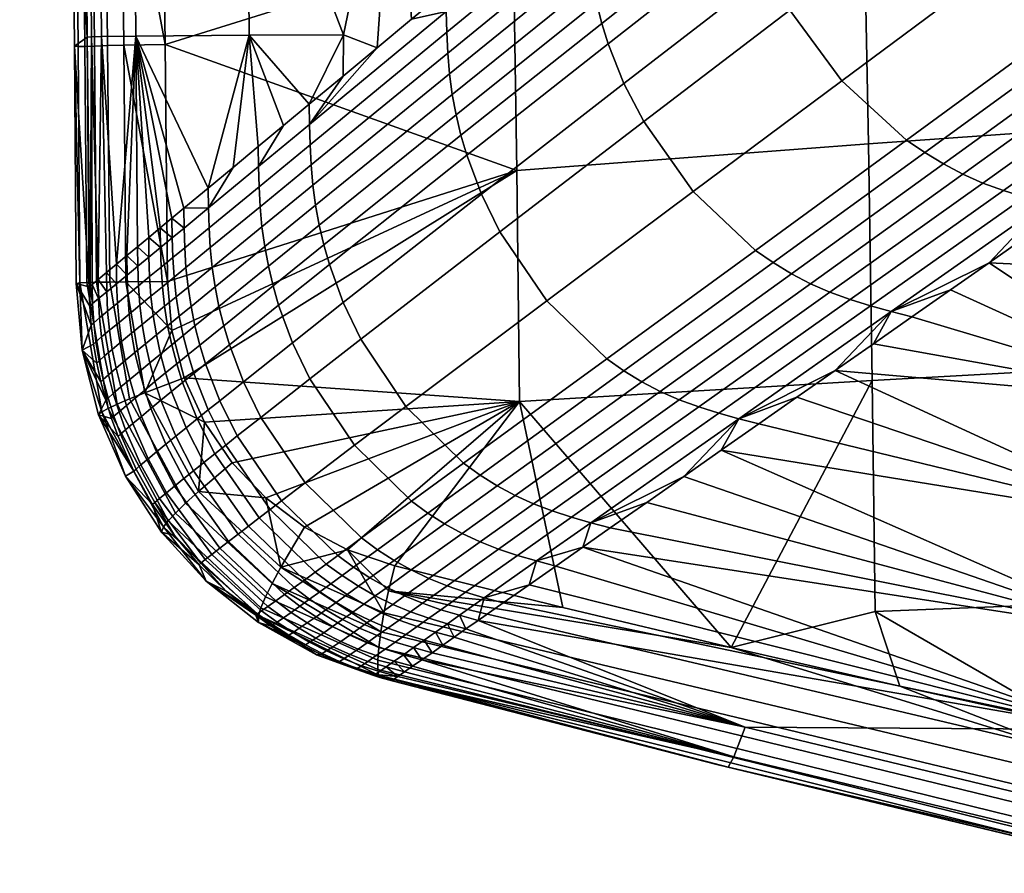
# Model space of a CAD drawing. Header units: millimetres. Extents: x -339 to 339, y -344 to 316.
# Tile 2 of 98: x -229 to -191, y -234 to -201. Entities that reach past the tile are written whole.
import ezdxf

# ---------------------------------------------------------------- set-up
doc = ezdxf.new("R2010")
doc.units = ezdxf.units.MM
doc.header["$MEASUREMENT"] = 0
for name, color, linetype in [('kolecka', 250, 'Continuous'), ('kryt', 7, 'Continuous'), ('sedak', 22, 'Continuous')]:
    doc.layers.add(name, color=color, linetype=linetype)

msp = doc.modelspace()

# ---------------------------------------------------------------- meshes
at = {"layer": 'kolecka'}
mesh = msp.add_polyface(dxfattribs=at)
corners = [(-288.849, -95.198, 6.705), (-288.849, -87.267, 46.573), (-288.849, -95.198, 43.288), (-288.849, -78.684, 3.42), (-288.849, -87.267, 3.42), (-288.849, -82.976, 2.996), (-288.849, -70.754, 6.705), (-288.849, -74.556, 4.671), (-288.849, -78.684, 46.573), (-288.849, -67.419, 9.44), (-288.849, -64.684, 12.774), (-288.849, -61.399, 20.705), (-288.849, -62.65, 16.577), (-288.849, -61.399, 29.288), (-288.849, -70.753, 43.288), (-288.849, -74.556, 45.323), (-288.849, -82.976, 46.997), (-288.849, -64.684, 37.219), (-288.849, -62.65, 33.416), (-288.849, -67.419, 40.553), (-25, -288.999, 24.996), (-25, -289.423, 20.705), (-25, -289.423, 29.288), (-24.121, -287.343, 20.291), (-23.104, -286.688, 20.16), (-23.104, -288.097, 15.51), (-24.121, -288.714, 15.765), (-24.789, -288.34, 20.489), (-24.789, -289.654, 16.155), (-24.121, -286.878, 24.996), (-23.104, -286.21, 24.996), (-24.789, -287.895, 24.996), (-24.121, -287.343, 29.702), (-23.104, -286.688, 29.832), (-24.789, -288.34, 29.504), (-24.121, -288.714, 34.228), (-23.104, -288.097, 34.483), (-24.789, -289.654, 33.838), (-24.121, -290.944, 38.397), (-23.104, -290.389, 38.768), (-23.104, -290.389, 11.225), (-22, -288.793, 13.514), (-22, -287.755, 15.794), (-22, -286.965, 18.118), (-22, -286.417, 20.447), (-22, -286, 24.996), (-22, -286.101, 22.75), (-22, -286.101, 27.243), (-22, -286.417, 29.546), (-22, -287.755, 34.199), (-22, -286.965, 31.875), (-22, -288.793, 36.479), (-25, -290.674, 16.577), (-25, -290.674, 33.416)]
mesh.append_faces([[corners[k] for k in face] for face in [(0, 1, 2, 2), (3, 4, 5, 5), (6, 3, 7, 7), (8, 1, 6, 6), (9, 10, 6, 6), (11, 10, 12, 12), (13, 6, 11, 11), (10, 11, 6, 6), (8, 14, 15, 15), (14, 8, 6, 6), (8, 16, 1, 1), (17, 13, 18, 18), (17, 19, 14, 14), (17, 14, 6, 6), (13, 17, 6, 6), (6, 0, 3, 3), (20, 21, 22, 22), (23, 24, 25, 26), (27, 23, 26, 28), (29, 30, 24, 23), (31, 29, 23, 27), (32, 33, 30, 29), (34, 32, 29, 31), (35, 36, 33, 32), (37, 35, 32, 34), (38, 39, 36, 35), (40, 25, 41, 41), (42, 41, 25, 25), (43, 42, 25, 25), (24, 44, 43, 43), (30, 45, 46, 46), (30, 47, 45, 45), (24, 46, 44, 44), (48, 47, 33, 33), (49, 50, 36, 36), (51, 49, 36, 36), (50, 48, 33, 33), (33, 47, 30, 30), (46, 24, 30, 30), (25, 24, 43, 43), (27, 28, 52, 21), (31, 27, 21, 20), (34, 31, 20, 22), (51, 36, 39, 39), (22, 53, 37, 34), (36, 50, 33, 33)]])
at = {"layer": 'kryt'}
mesh = msp.add_polyface(dxfattribs=at)
corners = [(-160.449, -160.349, 437.538), (-148.312, -152.911, 432.727), (-160.034, -165, 438.362), (-164.364, -154.734, 437.636), (-168.05, -165, 440.814), (-183.812, -165, 446.536), (-179.084, -154.109, 442.754), (-175.981, -165, 443.536), (-191.522, -165, 449.826), (-193.061, -152.015, 448.567), (-169.474, -191.575, 446.813), (-171.533, -185, 446.032), (-163.688, -185, 443.665), (-156.866, -185, 441.816), (-183.859, -198.635, 453.094), (-160.226, -198.651, 445.822), (-151.098, -187.301, 440.928), (-150.018, -204.235, 444.734), (-164.585, -213.846, 450.564), (-169.83, -210.622, 451.245), (-150, -185, 440.14), (-174.813, -207.001, 451.9), (-179.501, -202.999, 452.52), (-197.095, -165, 452.428), (-202.589, -165, 455.193), (-204.64, -156.827, 455.249), (-205.415, -152.683, 455.223), (-203.699, -160.935, 455.239), (-193.967, -185, 454.368), (-186.681, -185, 451.387), (-187.865, -193.938, 453.614), (-179.303, -185, 448.643), (-159.115, -216.668, 449.868), (-204.64, -156.827, 455.249), (-203.699, -160.935, 455.239), (-204.006, -159.295, 460.645), (-204.969, -154.801, 460.515), (-205.415, -152.683, 455.223), (-202.47, -165, 460.778), (-202.589, -165, 455.193), (-179.501, -202.999, 452.52), (-174.813, -207.001, 451.9), (-176.553, -205.013, 460.249), (-186.557, -195.037, 460.743), (-187.865, -193.938, 453.614), (-183.859, -198.635, 453.094), (-181.781, -200.254, 460.549), (-164.585, -213.846, 450.564), (-159.115, -216.668, 449.868), (-164.946, -213.025, 459.289), (-169.83, -210.622, 451.245), (-170.924, -209.277, 459.823), (-156.451, -217.236, 458.447), (-153.457, -219.092, 449.166), (-193.967, -185, 454.368), (-193.689, -185, 460.916), (-186.57, -195.021, 460.743)]
mesh.append_faces([[corners[k] for k in face] for face in [(0, 1, 2, 2), (0, 3, 1, 1), (4, 3, 0, 0), (0, 2, 4, 4), (5, 6, 7, 7), (7, 6, 3, 3), (7, 3, 4, 4), (6, 5, 8, 8), (9, 6, 8, 8), (10, 11, 12, 12), (13, 10, 12, 12), (11, 10, 14, 14), (10, 13, 15, 15), (13, 16, 15, 15), (15, 17, 18, 19), (20, 16, 13, 13), (10, 15, 21, 22), (9, 23, 24, 24), (8, 23, 9, 9), (25, 26, 9, 9), (24, 27, 9, 9), (25, 9, 27, 27), (28, 29, 30, 30), (29, 31, 30, 30), (14, 30, 31, 31), (31, 11, 14, 14), (22, 14, 10, 10), (21, 15, 19, 19), (32, 18, 17, 17), (33, 34, 35, 35), (36, 37, 33, 33), (38, 34, 39, 39), (35, 34, 38, 38), (36, 33, 35, 35), (40, 41, 42, 42), (43, 44, 45, 45), (45, 40, 46, 46), (47, 48, 49, 49), (49, 50, 47, 47), (41, 50, 51, 51), (52, 48, 53, 53), (54, 44, 55, 55), (42, 46, 40, 40), (46, 43, 45, 45), (41, 51, 42, 42), (49, 48, 52, 52), (49, 51, 50, 50), (43, 56, 44, 44), (56, 55, 44, 44)]])
at = {"layer": 'sedak'}
mesh = msp.add_polyface(dxfattribs=at)
corners = [(-195.969, -196.008, 458.696), (-209.619, -197.252, 460.188), (-209.947, -178.834, 459.457), (-196.366, -177.199, 457.724), (-205.922, -201.456, 484.678), (-205.304, -203.003, 484.728), (-199.667, -198.642, 485.413), (-200.334, -197.068, 485.383), (-206.171, -200.66, 484.65), (-200.605, -196.256, 485.364), (-206.377, -199.852, 484.622), (-200.833, -195.431, 485.343), (-206.54, -199.035, 484.593), (-201.016, -194.595, 485.319), (-206.659, -198.21, 484.565), (-201.152, -193.751, 485.293), (-206.735, -197.382, 484.537), (-201.243, -192.902, 485.265), (-212.16, -201.814, 483.276), (-212.092, -202.621, 483.298), (-206.777, -196.551, 484.51), (-201.296, -192.05, 485.236), (-212.198, -201.005, 483.255), (-206.799, -195.719, 484.485), (-201.323, -191.196, 485.205), (-212.218, -200.195, 483.236), (-201.336, -190.341, 485.175), (-200.087, -189.305, 485.261), (-204.078, -192.618, 484.885), (-202.708, -191.481, 485.047), (-205.445, -193.754, 484.689), (-208.172, -196.017, 484.2), (-209.528, -197.144, 483.905), (-206.811, -194.887, 484.461), (-210.881, -198.266, 483.578), (-212.229, -199.385, 483.217), (-204.186, -191.122, 484.82), (-207.891, -191.162, 484.127), (-214.177, -191.238, 482.418), (-213.57, -200.499, 482.821), (-214.905, -201.607, 482.388), (-219.966, -191.321, 480.077), (-216.22, -201.103, 481.893)]
mesh.append_faces([[corners[k] for k in face] for face in [(0, 1, 2, 3), (4, 5, 6, 7), (8, 4, 7, 9), (10, 8, 9, 11), (12, 10, 11, 13), (14, 12, 13, 15), (16, 14, 15, 17), (18, 19, 14, 16), (20, 16, 17, 21), (22, 18, 16, 20), (23, 20, 21, 24), (25, 22, 20, 23), (26, 24, 27, 27), (28, 24, 29, 29), (26, 29, 24, 24), (23, 24, 28, 30), (25, 23, 31, 32), (23, 30, 33, 33), (23, 33, 31, 31), (25, 32, 34, 34), (25, 34, 35, 35), (30, 28, 36, 36), (29, 36, 28, 28), (37, 30, 36, 36), (37, 33, 30, 30), (37, 34, 32, 32), (31, 33, 37, 37), (37, 38, 34, 34), (38, 39, 35, 35), (35, 34, 38, 38), (31, 37, 32, 32), (40, 39, 38, 38), (38, 41, 42, 42), (38, 42, 40, 40)]])
mesh = msp.add_polyface(dxfattribs=at)
corners = [(-226.774, -192.319, 465.832), (-226.19, -201.195, 474.303), (-226.273, -191.477, 474.13), (-226.691, -201.548, 466.069), (-226.115, -210.914, 474.347), (-209.619, -197.252, 460.188), (-223.161, -201.477, 461.85), (-223.276, -192.255, 461.616), (-225.398, -201.525, 462.659), (-225.497, -192.303, 462.436), (-224.875, -192.284, 462.058), (-224.771, -201.506, 462.282), (-225.904, -201.543, 463.141), (-225.998, -192.32, 462.917), (-226.289, -201.557, 463.724), (-226.378, -192.334, 463.499), (-226.549, -201.565, 464.408), (-226.635, -192.34, 464.179), (-225.317, -210.726, 462.744), (-224.688, -210.718, 462.368), (-219.527, -206.233, 480.513), (-218.547, -204.63, 480.966), (-219.536, -205.452, 480.506), (-224.295, -201.152, 477.425), (-219.883, -201.12, 480.286), (-219.966, -191.321, 480.077), (-224.378, -191.404, 477.239), (-225.639, -201.171, 475.878), (-225.722, -191.442, 475.701), (-226.024, -201.182, 475.092), (-226.108, -191.46, 474.917), (-216.22, -201.103, 481.893), (-217.549, -203.802, 481.395), (-222.429, -207.853, 478.875), (-221.479, -207.066, 479.468), (-225.056, -210.034, 476.635), (-225.763, -210.621, 475.587), (-226.076, -210.881, 474.675), (-220.515, -206.264, 480.009), (-225.436, -210.35, 476.135), (-226.001, -210.819, 474.99), (-224.23, -209.349, 477.496), (-223.796, -208.989, 477.872), (-223.073, -210.703, 461.939), (-223.4, -183.032, 461.372)]
mesh.append_faces([[corners[k] for k in face] for face in [(0, 1, 2, 2), (0, 3, 1, 1), (4, 1, 3, 3), (5, 6, 7, 7), (8, 9, 10, 11), (12, 13, 9, 8), (14, 15, 13, 12), (16, 17, 15, 14), (18, 8, 11, 19), (16, 3, 0, 17), (20, 21, 22, 22), (23, 24, 25, 26), (27, 23, 26, 28), (29, 27, 28, 30), (24, 31, 25, 25), (21, 32, 24, 24), (23, 33, 34, 34), (23, 27, 35, 35), (29, 36, 27, 27), (29, 30, 2, 1), (37, 29, 1, 1), (22, 21, 24, 24), (24, 38, 22, 22), (38, 24, 34, 34), (24, 23, 34, 34), (39, 35, 27, 27), (37, 40, 29, 29), (36, 39, 27, 27), (41, 42, 23, 23), (43, 19, 11, 11), (6, 43, 11, 11), (44, 7, 10, 10), (6, 10, 7, 7), (10, 6, 11, 11)]])
mesh = msp.add_polyface(dxfattribs=at)
corners = [(-182.045, -204.372, 457.704), (-195.79, -205.351, 459.026), (-195.969, -196.008, 458.696), (-182.252, -194.836, 457.301), (-189.723, -207.424, 485.031), (-188.9, -207.652, 484.957), (-183.429, -203.805, 484.96), (-184.268, -203.567, 485.031), (-190.535, -207.168, 485.1), (-185.096, -203.298, 485.101), (-191.333, -206.871, 485.164), (-185.909, -202.987, 485.167), (-192.112, -206.524, 485.22), (-186.703, -202.63, 485.227), (-192.869, -206.129, 485.269), (-187.477, -202.225, 485.282), (-193.601, -205.687, 485.311), (-188.225, -201.776, 485.331), (-194.306, -205.202, 485.346), (-188.947, -201.285, 485.375), (-191.547, -198.959, 485.496), (-183.594, -197.366, 485.012), (-186.276, -195.021, 485.159), (-196.821, -202.895, 485.426), (-202.611, -207.206, 484.815), (-200.187, -209.493, 484.777), (-193.657, -196.177, 485.546), (-188.463, -192.205, 485.237), (-198.85, -200.145, 485.431), (-194.513, -194.652, 485.549), (-189.35, -190.655, 485.25), (-199.667, -198.642, 485.413), (-195.216, -193.051, 485.538), (-190.082, -189.027, 485.247), (-200.334, -197.068, 485.383), (-195.506, -192.225, 485.527), (-190.388, -188.188, 485.239), (-200.605, -196.256, 485.364), (-195.751, -191.385, 485.513), (-190.65, -187.334, 485.226), (-200.833, -195.431, 485.343), (-195.952, -190.534, 485.495), (-190.869, -186.469, 485.209), (-201.016, -194.595, 485.319), (-196.105, -189.674, 485.473), (-191.043, -185.594, 485.187), (-201.152, -193.751, 485.293), (-201.243, -192.902, 485.265), (-196.214, -188.808, 485.447), (-201.296, -192.05, 485.236), (-196.282, -187.937, 485.416), (-201.323, -191.196, 485.205), (-196.32, -187.065, 485.382), (-185.329, -205.941, 484.938), (-186.571, -186.281, 484.839), (-197.588, -187.23, 485.347), (-198.838, -188.268, 485.319), (-200.087, -189.305, 485.261)]
mesh.append_faces([[corners[k] for k in face] for face in [(0, 1, 2, 3), (4, 5, 6, 7), (8, 4, 7, 9), (10, 8, 9, 11), (12, 10, 11, 13), (14, 12, 13, 15), (16, 14, 15, 17), (18, 16, 17, 19), (20, 19, 21, 22), (23, 18, 19, 20), (24, 25, 18, 23), (26, 20, 22, 27), (28, 23, 20, 26), (29, 26, 27, 30), (31, 28, 26, 29), (32, 29, 30, 33), (34, 31, 29, 32), (35, 32, 33, 36), (37, 34, 32, 35), (38, 35, 36, 39), (40, 37, 35, 38), (41, 38, 39, 42), (43, 40, 38, 41), (44, 41, 42, 45), (46, 43, 41, 44), (47, 46, 44, 48), (49, 47, 48, 50), (51, 49, 50, 52), (53, 6, 5, 5), (54, 33, 30, 30), (52, 55, 56, 56), (57, 51, 56, 56), (51, 52, 56, 56)]])
mesh = msp.add_polyface(dxfattribs=at)
corners = [(-195.79, -205.351, 459.026), (-209.477, -206.39, 460.441), (-209.619, -197.252, 460.188), (-195.969, -196.008, 458.696), (-223.073, -210.703, 461.939), (-223.161, -201.477, 461.85), (-204.537, -204.484, 484.77), (-202.611, -207.206, 484.815), (-196.821, -202.895, 485.426), (-198.85, -200.145, 485.431), (-210.133, -208.766, 483.506), (-208.307, -211.453, 483.567), (-205.304, -203.003, 484.728), (-199.667, -198.642, 485.413), (-210.85, -207.309, 483.458), (-211.422, -205.791, 483.404), (-205.922, -201.456, 484.678), (-216.768, -210.039, 481.496), (-216.225, -211.521, 481.523), (-211.649, -205.012, 483.376), (-206.171, -200.66, 484.65), (-216.984, -209.281, 481.482), (-211.837, -204.222, 483.349), (-206.377, -199.852, 484.622), (-217.164, -208.512, 481.468), (-211.984, -203.424, 483.323), (-206.54, -199.035, 484.593), (-217.306, -207.735, 481.454), (-219.284, -209.345, 480.54), (-219.141, -210.112, 480.546), (-212.092, -202.621, 483.298), (-206.659, -198.21, 484.565), (-217.41, -206.953, 481.441), (-219.392, -208.571, 480.534), (-217.479, -206.168, 481.429), (-212.16, -201.814, 483.276), (-219.463, -207.794, 480.527), (-217.52, -205.38, 481.418), (-212.198, -201.005, 483.255), (-219.506, -207.014, 480.52), (-217.54, -204.591, 481.406), (-212.218, -200.195, 483.236), (-219.527, -206.233, 480.513), (-213.57, -200.499, 482.821), (-214.905, -201.607, 482.388), (-212.229, -199.385, 483.217), (-216.231, -202.709, 481.914), (-217.549, -203.802, 481.395), (-218.547, -204.63, 480.966), (-216.22, -201.103, 481.893), (-219.883, -201.12, 480.286)]
mesh.append_faces([[corners[k] for k in face] for face in [(0, 1, 2, 3), (4, 5, 1, 1), (2, 1, 5, 5), (6, 7, 8, 9), (10, 11, 7, 6), (12, 6, 9, 13), (14, 10, 6, 12), (15, 14, 12, 16), (17, 18, 14, 15), (19, 15, 16, 20), (21, 17, 15, 19), (22, 19, 20, 23), (24, 21, 19, 22), (25, 22, 23, 26), (27, 24, 22, 25), (28, 29, 24, 27), (30, 25, 26, 31), (32, 27, 25, 30), (33, 28, 27, 32), (34, 32, 30, 35), (36, 33, 32, 34), (37, 34, 35, 38), (39, 36, 34, 37), (40, 37, 38, 41), (42, 39, 37, 40), (40, 41, 43, 44), (41, 45, 43, 43), (40, 44, 46, 46), (47, 40, 46, 46), (42, 40, 47, 48), (44, 49, 46, 46), (46, 49, 47, 47), (49, 50, 47, 47)]])
mesh = msp.add_polyface(dxfattribs=at)
corners = [(-226.691, -201.548, 466.069), (-226.549, -201.565, 464.408), (-226.474, -210.754, 464.494), (-226.617, -210.78, 466.158), (-222.429, -207.853, 478.875), (-222.421, -208.623, 478.874), (-221.473, -207.839, 479.47), (-221.479, -207.066, 479.468), (-222.886, -209.007, 478.555), (-222.894, -208.239, 478.557), (-223.35, -208.618, 478.223), (-223.343, -209.384, 478.22), (-223.796, -208.989, 477.872), (-223.789, -209.752, 477.867), (-224.223, -210.11, 477.489), (-224.23, -209.349, 477.496), (-224.651, -209.698, 477.086), (-226.115, -210.914, 474.347), (-225.826, -210.734, 463.225), (-225.904, -201.543, 463.141), (-225.398, -201.525, 462.659), (-225.317, -210.726, 462.744), (-226.212, -210.744, 463.809), (-226.289, -201.557, 463.724), (-221.402, -209.384, 479.475), (-221.325, -210.153, 479.476), (-219.392, -208.571, 480.534), (-219.463, -207.794, 480.527), (-221.449, -208.613, 479.473), (-219.506, -207.014, 480.52), (-222.396, -209.392, 478.875), (-222.348, -210.159, 478.875), (-219.527, -206.233, 480.513), (-222.86, -209.774, 478.554), (-223.316, -210.148, 478.218), (-219.536, -205.452, 480.506), (-220.515, -206.264, 480.009), (-224.295, -201.152, 477.425), (-225.056, -210.034, 476.635), (-225.763, -210.621, 475.587), (-226.024, -201.182, 475.092), (-226.001, -210.819, 474.99), (-226.19, -201.195, 474.303), (-226.076, -210.881, 474.675)]
mesh.append_faces([[corners[k] for k in face] for face in [(0, 1, 2, 2), (2, 3, 0, 0), (4, 5, 6, 6), (7, 4, 6, 6), (8, 5, 9, 9), (5, 4, 9, 9), (10, 8, 9, 9), (8, 10, 11, 11), (12, 11, 10, 10), (13, 11, 12, 12), (14, 13, 15, 15), (12, 15, 13, 13), (16, 14, 15, 15), (17, 0, 3, 3), (18, 19, 20, 21), (22, 23, 19, 18), (2, 1, 23, 22), (24, 25, 26, 27), (28, 24, 27, 29), (30, 31, 24, 28), (6, 28, 29, 32), (5, 30, 28, 6), (8, 33, 30, 5), (11, 34, 33, 8), (6, 32, 35, 36), (36, 7, 6, 6), (37, 9, 4, 4), (9, 37, 10, 10), (10, 37, 12, 12), (37, 16, 15, 15), (16, 37, 38, 38), (39, 40, 41, 41), (42, 17, 43, 43)]])
mesh = msp.add_polyface(dxfattribs=at)
corners = [(-181.865, -213.791, 457.7), (-195.64, -214.561, 458.963), (-195.79, -205.351, 459.026), (-182.045, -204.372, 457.704), (-195.597, -213.127, 484.072), (-183.035, -215.388, 483.074), (-194.1, -212.079, 484.318), (-192.598, -211.028, 484.52), (-191.092, -209.974, 484.68), (-181.779, -210.423, 484.158), (-189.584, -208.919, 484.8), (-188.074, -207.862, 484.882), (-197.089, -214.172, 483.779), (-186.701, -206.902, 484.924), (-185.329, -205.941, 484.938), (-155.157, -210.872, 482.591), (-183.956, -204.98, 484.925), (-195.709, -211.655, 484.475), (-194.906, -211.874, 484.398), (-188.9, -207.652, 484.957), (-189.723, -207.424, 485.031), (-201.618, -215.827, 483.217), (-200.836, -216.042, 483.135), (-196.505, -211.409, 484.546), (-190.535, -207.168, 485.1), (-202.392, -215.587, 483.295), (-197.286, -211.124, 484.611), (-191.333, -206.871, 485.164), (-203.152, -215.308, 483.365), (-198.048, -210.789, 484.666), (-192.112, -206.524, 485.22), (-203.895, -214.98, 483.424), (-198.788, -210.403, 484.712), (-192.869, -206.129, 485.269), (-199.502, -209.97, 484.749), (-193.601, -205.687, 485.311), (-200.187, -209.493, 484.777), (-194.306, -205.202, 485.346), (-198.574, -215.211, 483.439)]
mesh.append_faces([[corners[k] for k in face] for face in [(0, 1, 2, 3), (4, 5, 6, 6), (5, 7, 6, 6), (8, 9, 10, 10), (8, 7, 5, 5), (10, 9, 11, 11), (12, 5, 4, 4), (9, 13, 11, 11), (14, 15, 16, 16), (9, 8, 5, 5), (9, 14, 13, 13), (17, 18, 19, 20), (21, 22, 18, 17), (23, 17, 20, 24), (25, 21, 17, 23), (26, 23, 24, 27), (28, 25, 23, 26), (29, 26, 27, 30), (31, 28, 26, 29), (32, 29, 30, 33), (34, 32, 33, 35), (36, 34, 35, 37), (13, 14, 19, 19), (13, 19, 11, 11), (11, 19, 10, 10), (8, 18, 7, 7), (6, 18, 4, 4), (18, 6, 7, 7), (19, 8, 10, 10), (12, 22, 38, 38), (18, 12, 4, 4), (12, 18, 22, 22), (8, 19, 18, 18)]])
mesh = msp.add_polyface(dxfattribs=at)
corners = [(-195.64, -214.561, 458.963), (-209.366, -215.377, 460.316), (-209.477, -206.39, 460.441), (-195.79, -205.351, 459.026), (-222.9, -212.606, 461.886), (-223.073, -210.703, 461.939), (-222.412, -214.451, 461.772), (-220.555, -217.756, 461.384), (-221.622, -216.184, 461.602), (-204.614, -214.603, 483.473), (-203.895, -214.98, 483.424), (-198.048, -210.789, 484.666), (-198.788, -210.403, 484.712), (-205.308, -214.179, 483.511), (-199.502, -209.97, 484.749), (-205.973, -213.709, 483.54), (-200.187, -209.493, 484.777), (-211.542, -217.774, 481.486), (-210.902, -218.234, 481.449), (-208.307, -211.453, 483.567), (-202.611, -207.206, 484.815), (-213.791, -215.567, 481.557), (-215.542, -212.943, 481.545), (-210.133, -208.766, 483.506), (-217.523, -214.49, 480.562), (-215.79, -217.078, 480.531), (-216.225, -211.521, 481.523), (-210.85, -207.309, 483.458), (-218.201, -213.085, 480.562), (-220.113, -214.607, 479.434), (-219.435, -215.991, 479.405), (-221.034, -215.344, 478.787), (-220.353, -216.715, 478.741), (-218.743, -211.622, 480.555), (-216.768, -210.039, 481.496), (-220.659, -213.164, 479.455), (-221.586, -213.913, 478.825), (-222.037, -214.279, 478.487), (-221.482, -215.703, 478.44), (-218.96, -210.872, 480.551), (-216.984, -209.281, 481.482), (-220.88, -212.425, 479.463), (-221.811, -213.179, 478.841), (-222.265, -213.548, 478.507), (-219.141, -210.112, 480.546), (-217.164, -208.512, 481.468), (-221.064, -211.675, 479.47), (-221.999, -212.435, 478.855), (-221.214, -210.917, 479.474), (-219.284, -209.345, 480.54), (-222.152, -211.682, 478.865), (-221.325, -210.153, 479.476), (-219.392, -208.571, 480.534), (-222.269, -210.923, 478.872), (-222.348, -210.159, 478.875), (-221.402, -209.384, 479.475)]
mesh.append_faces([[corners[k] for k in face] for face in [(0, 1, 2, 3), (2, 4, 5, 5), (2, 6, 4, 4), (1, 6, 2, 2), (7, 8, 1, 1), (8, 6, 1, 1), (9, 10, 11, 12), (13, 9, 12, 14), (15, 13, 14, 16), (17, 18, 13, 15), (19, 15, 16, 20), (21, 17, 15, 19), (22, 21, 19, 23), (24, 25, 21, 22), (26, 22, 23, 27), (28, 24, 22, 26), (29, 30, 24, 28), (31, 32, 30, 29), (33, 28, 26, 34), (35, 29, 28, 33), (36, 31, 29, 35), (37, 38, 31, 36), (39, 33, 34, 40), (41, 35, 33, 39), (42, 36, 35, 41), (43, 37, 36, 42), (44, 39, 40, 45), (46, 41, 39, 44), (47, 42, 41, 46), (48, 46, 44, 49), (50, 47, 46, 48), (51, 48, 49, 52), (53, 50, 48, 51), (54, 53, 51, 55)]])
mesh = msp.add_polyface(dxfattribs=at)
corners = [(-222.479, -214.636, 478.131), (-221.919, -216.054, 478.075), (-221.482, -215.703, 478.44), (-222.037, -214.279, 478.487), (-222.907, -214.985, 477.756), (-222.342, -216.396, 477.69), (-223.32, -215.322, 477.355), (-222.749, -216.725, 477.279), (-222.708, -213.909, 478.156), (-222.265, -213.548, 478.507), (-223.141, -214.26, 477.786), (-223.557, -214.601, 477.389), (-223.953, -214.928, 476.958), (-223.713, -215.645, 476.919), (-222.456, -212.806, 478.524), (-221.811, -213.179, 478.841), (-221.999, -212.435, 478.855), (-222.903, -213.17, 478.178), (-223.339, -213.526, 477.812), (-223.76, -213.87, 477.42), (-224.16, -214.201, 476.993), (-222.611, -212.057, 478.538), (-222.152, -211.682, 478.865), (-223.062, -212.424, 478.195), (-223.501, -212.782, 477.834), (-223.926, -213.129, 477.446), (-222.729, -211.3, 478.548), (-222.269, -210.923, 478.872), (-223.183, -211.67, 478.208), (-223.625, -212.031, 477.85), (-224.054, -212.382, 477.465), (-222.811, -210.539, 478.553), (-222.348, -210.159, 478.875), (-223.266, -210.911, 478.215), (-223.71, -211.275, 477.859), (-224.142, -211.628, 477.478), (-222.86, -209.774, 478.554), (-222.396, -209.392, 478.875), (-223.316, -210.148, 478.218), (-223.763, -210.515, 477.864), (-224.195, -210.87, 477.485), (-223.789, -209.752, 477.867), (-223.343, -209.384, 478.22), (-223.95, -215.035, 462.17), (-222.412, -214.451, 461.772), (-221.622, -216.184, 461.602), (-224.688, -210.718, 462.368), (-223.073, -210.703, 461.939), (-222.9, -212.606, 461.886)]
mesh.append_faces([[corners[k] for k in face] for face in [(0, 1, 2, 3), (4, 5, 1, 0), (6, 7, 5, 4), (8, 0, 3, 9), (10, 4, 0, 8), (11, 6, 4, 10), (12, 13, 6, 11), (14, 9, 15, 16), (17, 8, 9, 14), (18, 10, 8, 17), (19, 11, 10, 18), (20, 12, 11, 19), (21, 14, 16, 22), (23, 17, 14, 21), (24, 18, 17, 23), (25, 19, 18, 24), (26, 21, 22, 27), (28, 23, 21, 26), (29, 24, 23, 28), (30, 25, 24, 29), (31, 26, 27, 32), (33, 28, 26, 31), (34, 29, 28, 33), (35, 30, 29, 34), (36, 31, 32, 37), (38, 33, 31, 36), (39, 34, 33, 38), (40, 35, 34, 39), (41, 39, 38, 42), (43, 44, 45, 45), (46, 47, 48, 48), (43, 46, 48, 48), (43, 48, 44, 44)]])
mesh = msp.add_polyface(dxfattribs=at)
corners = [(-226.617, -210.78, 466.158), (-226.474, -210.754, 464.494), (-226.389, -213.375, 466.089), (-224.643, -210.457, 477.078), (-224.651, -209.698, 477.086), (-225.056, -210.034, 476.635), (-225.047, -210.789, 476.626), (-224.223, -210.11, 477.489), (-225.436, -210.35, 476.135), (-225.427, -211.102, 476.125), (-225.763, -210.621, 475.587), (-225.753, -211.37, 475.576), (-226.001, -210.819, 474.99), (-225.989, -211.566, 474.977), (-226.093, -211.659, 474.332), (-226.076, -210.881, 474.675), (-226.115, -210.914, 474.347), (-226.037, -212.402, 474.312), (-224.545, -215.276, 462.534), (-225.317, -210.726, 462.744), (-224.688, -210.718, 462.368), (-223.95, -215.035, 462.17), (-224.464, -212.719, 477.047), (-224.332, -213.464, 477.023), (-223.926, -213.129, 477.446), (-224.054, -212.382, 477.465), (-224.557, -211.969, 477.063), (-224.142, -211.628, 477.478), (-224.954, -212.295, 476.605), (-224.854, -213.042, 476.585), (-225.326, -212.601, 476.098), (-225.216, -213.344, 476.072), (-224.614, -211.214, 477.072), (-224.195, -210.87, 477.485), (-225.017, -211.544, 476.618), (-225.396, -211.853, 476.116), (-225.717, -212.118, 475.562), (-225.637, -212.863, 475.54), (-225.939, -212.311, 474.959), (-225.851, -213.052, 474.933), (-223.763, -210.515, 477.864), (-223.789, -209.752, 477.867), (-225.946, -213.142, 474.286)]
mesh.append_faces([[corners[k] for k in face] for face in [(0, 1, 2, 2), (3, 4, 5, 5), (6, 3, 5, 5), (7, 4, 3, 3), (8, 9, 6, 6), (5, 8, 6, 6), (10, 9, 8, 8), (9, 10, 11, 11), (12, 11, 10, 10), (13, 11, 12, 12), (14, 15, 16, 16), (15, 14, 13, 13), (12, 15, 13, 13), (0, 2, 17, 17), (17, 14, 0, 0), (14, 16, 0, 0), (18, 19, 20, 21), (22, 23, 24, 25), (26, 22, 25, 27), (28, 29, 22, 26), (30, 31, 29, 28), (32, 26, 27, 33), (34, 28, 26, 32), (35, 30, 28, 34), (36, 37, 30, 35), (38, 39, 37, 36), (7, 33, 40, 41), (3, 32, 33, 7), (6, 34, 32, 3), (9, 35, 34, 6), (11, 36, 35, 9), (13, 38, 36, 11), (39, 38, 17, 42), (14, 17, 38, 13)]])
mesh = msp.add_polyface(dxfattribs=at)
corners = [(-225.623, -215.774, 464.273), (-225.747, -215.896, 465.955), (-226.389, -213.375, 466.089), (-226.474, -210.754, 464.494), (-225.471, -215.324, 474.174), (-226.037, -212.402, 474.312), (-225.946, -213.142, 474.286), (-225.821, -213.877, 474.254), (-225.662, -214.604, 474.217), (-225.245, -216.033, 474.126), (-225.022, -215.481, 463.007), (-225.826, -210.734, 463.225), (-225.317, -210.726, 462.744), (-224.545, -215.276, 462.534), (-225.382, -215.648, 463.587), (-226.212, -210.744, 463.809), (-224.326, -215.24, 476.484), (-224.081, -215.952, 476.441), (-223.713, -215.645, 476.919), (-223.953, -214.928, 476.958), (-224.668, -215.528, 475.96), (-224.418, -216.236, 475.913), (-224.953, -215.774, 475.389), (-224.699, -216.477, 475.339), (-224.539, -214.516, 476.523), (-224.16, -214.201, 476.993), (-224.886, -214.809, 476.002), (-225.175, -215.059, 475.434), (-225.378, -215.239, 474.823), (-225.154, -215.95, 474.776), (-224.332, -213.464, 477.023), (-223.76, -213.87, 477.42), (-223.926, -213.129, 477.446), (-224.716, -213.783, 476.557), (-225.068, -214.081, 476.04), (-225.363, -214.335, 475.475), (-225.568, -214.518, 474.864), (-224.854, -213.042, 476.585), (-224.464, -212.719, 477.047), (-225.216, -213.344, 476.072), (-225.518, -213.602, 475.51), (-225.726, -213.789, 474.901), (-225.637, -212.863, 475.54), (-225.326, -212.601, 476.098), (-225.851, -213.052, 474.933)]
mesh.append_faces([[corners[k] for k in face] for face in [(0, 1, 2, 2), (3, 0, 2, 2), (1, 4, 2, 2), (5, 2, 6, 6), (7, 2, 8, 8), (6, 2, 7, 7), (8, 2, 4, 4), (4, 1, 9, 9), (10, 11, 12, 13), (14, 15, 11, 10), (0, 3, 15, 14), (16, 17, 18, 19), (20, 21, 17, 16), (22, 23, 21, 20), (24, 16, 19, 25), (26, 20, 16, 24), (27, 22, 20, 26), (28, 29, 22, 27), (30, 25, 31, 32), (33, 24, 25, 30), (34, 26, 24, 33), (35, 27, 26, 34), (36, 28, 27, 35), (37, 33, 30, 38), (39, 34, 33, 37), (40, 35, 34, 39), (41, 36, 35, 40), (42, 40, 39, 43), (44, 41, 40, 42), (29, 28, 4, 9), (8, 4, 28, 36), (36, 41, 7, 8), (41, 44, 6, 7)]])
mesh = msp.add_polyface(dxfattribs=at)
corners = [(-181.721, -223, 456.965), (-195.528, -223.551, 458.171), (-195.64, -214.561, 458.963), (-181.865, -213.791, 457.7), (-201.134, -224.948, 458.502), (-187.99, -227.9, 456.668), (-194.568, -226.452, 457.587), (-174.801, -230.624, 454.823), (-181.401, -229.29, 455.746), (-214.467, -222.737, 460.292), (-188.221, -228.926, 456.549), (-188.587, -232.561, 459.506), (-162.13, -238.208, 455.649), (-175.334, -235.597, 458.666), (-188.537, -232.658, 460.558), (-201.692, -229.497, 462.424), (-188.129, -232.752, 468.608), (-201.255, -229.606, 470.498), (-174.955, -235.678, 466.703), (-187.914, -232.355, 470.677), (-187.502, -231.204, 472.872), (-200.588, -228.051, 474.671), (-201.029, -229.207, 472.538), (-174.373, -234.137, 471.061), (-186.542, -228.135, 476.321), (-174.756, -235.281, 468.803), (-202.975, -218.291, 482.112), (-185.445, -224.351, 479.143), (-201.52, -217.272, 482.609), (-184.268, -220.065, 481.397), (-200.052, -216.245, 483.05), (-197.089, -214.172, 483.779), (-198.574, -215.211, 483.439), (-183.035, -215.388, 483.074), (-204.415, -219.299, 481.554), (-205.836, -220.294, 480.93), (-206.906, -221.043, 480.405), (-200.836, -216.042, 483.135)]
mesh.append_faces([[corners[k] for k in face] for face in [(0, 1, 2, 3), (1, 4, 2, 2), (1, 0, 5, 5), (1, 5, 6, 6), (6, 4, 1, 1), (0, 7, 8, 8), (5, 0, 8, 8), (9, 4, 10, 10), (10, 6, 5, 5), (10, 8, 7, 7), (10, 5, 8, 8), (4, 6, 10, 10), (11, 12, 13, 14), (11, 14, 15, 15), (14, 16, 17, 15), (13, 18, 16, 14), (19, 20, 21, 22), (23, 24, 20, 20), (25, 23, 20, 19), (26, 27, 28, 28), (28, 29, 30, 30), (31, 32, 29, 29), (29, 32, 30, 30), (29, 33, 31, 31), (29, 28, 27, 27), (27, 34, 35, 35), (26, 34, 27, 27), (36, 24, 27, 27), (22, 17, 16, 19), (18, 25, 19, 16), (24, 21, 20, 20), (32, 37, 30, 30), (37, 28, 30, 30)]])
mesh = msp.add_polyface(dxfattribs=at)
corners = [(-195.64, -214.561, 458.963), (-201.134, -224.948, 458.502), (-209.366, -215.377, 460.316), (-214.226, -221.763, 460.312), (-216.057, -221.142, 460.582), (-207.687, -223.385, 459.41), (-207.961, -221.781, 479.835), (-186.542, -228.135, 476.321), (-206.906, -221.043, 480.405), (-185.445, -224.351, 479.143), (-205.836, -220.294, 480.93), (-207.348, -219.874, 481.113), (-206.594, -220.091, 481.022), (-200.836, -216.042, 483.135), (-201.618, -215.827, 483.217), (-209.448, -221.36, 480.025), (-208.706, -221.578, 479.93), (-211.467, -222.791, 478.729), (-210.738, -223.01, 478.629), (-212.431, -223.475, 477.981), (-211.708, -223.694, 477.879), (-208.094, -219.631, 481.198), (-202.392, -215.587, 483.295), (-210.181, -221.114, 480.115), (-212.187, -222.543, 478.824), (-208.826, -219.351, 481.277), (-203.152, -215.308, 483.365), (-210.9, -220.832, 480.197), (-212.893, -222.258, 478.911), (-209.541, -219.025, 481.344), (-203.895, -214.98, 483.424), (-211.603, -220.504, 480.269), (-213.581, -221.928, 478.988), (-210.233, -218.652, 481.401), (-204.614, -214.603, 483.473), (-212.283, -220.131, 480.331), (-210.902, -218.234, 481.449), (-205.308, -214.179, 483.511), (-212.94, -219.715, 480.383), (-213.57, -219.258, 480.427), (-211.542, -217.774, 481.486), (-201.52, -217.272, 482.609), (-202.975, -218.291, 482.112), (-204.415, -219.299, 481.554), (-208.995, -222.505, 479.213), (-210.004, -223.211, 478.531)]
mesh.append_faces([[corners[k] for k in face] for face in [(0, 1, 2, 2), (3, 4, 2, 2), (2, 1, 5, 5), (3, 2, 5, 5), (6, 7, 8, 8), (8, 9, 10, 10), (11, 12, 13, 14), (15, 16, 12, 11), (17, 18, 16, 15), (19, 20, 18, 17), (21, 11, 14, 22), (23, 15, 11, 21), (24, 17, 15, 23), (25, 21, 22, 26), (27, 23, 21, 25), (28, 24, 23, 27), (29, 25, 26, 30), (31, 27, 25, 29), (32, 28, 27, 31), (33, 29, 30, 34), (35, 31, 29, 33), (36, 33, 34, 37), (38, 35, 33, 36), (39, 38, 36, 40), (41, 13, 42, 42), (10, 43, 12, 12), (42, 12, 43, 43), (42, 13, 12, 12), (16, 6, 8, 8), (16, 44, 6, 6), (18, 45, 44, 44), (16, 8, 12, 12), (12, 8, 10, 10), (16, 18, 44, 44)]])
mesh = msp.add_polyface(dxfattribs=at)
corners = [(-209.366, -215.377, 460.316), (-219.245, -219.125, 461.13), (-220.555, -217.756, 461.384), (-217.731, -220.262, 460.858), (-218.999, -222.45, 461.377), (-222.361, -219.329, 462.043), (-221.866, -218.873, 461.704), (-218.663, -221.819, 461.07), (-219.253, -222.977, 461.817), (-222.751, -219.713, 462.501), (-219.429, -223.397, 462.389), (-223.039, -220.02, 463.077), (-219.532, -223.706, 463.094), (-223.225, -220.248, 463.771), (-216.888, -221.697, 478.05), (-216.275, -222.15, 477.99), (-215.825, -221.821, 478.384), (-216.44, -221.368, 478.441), (-218.626, -219.236, 478.618), (-215.514, -220.685, 479.167), (-217.709, -218.536, 479.316), (-219.069, -219.575, 478.242), (-219.5, -219.905, 477.847), (-217.322, -222.017, 477.638), (-219.916, -220.225, 477.432), (-217.741, -222.325, 477.203), (-220.313, -220.53, 476.989), (-218.141, -222.617, 476.739), (-220.687, -220.818, 476.511), (-218.515, -222.889, 476.24), (-219.435, -215.991, 479.405), (-215.79, -217.078, 480.531), (-217.523, -214.49, 480.562), (-220.353, -216.715, 478.741), (-220.798, -217.068, 478.384), (-221.231, -217.412, 478.009), (-221.651, -217.747, 477.614), (-222.054, -218.068, 477.193), (-222.435, -218.375, 476.738), (-222.79, -218.662, 476.24), (-221.032, -221.084, 475.99), (-223.112, -218.925, 475.694), (-221.342, -221.323, 475.422), (-223.379, -219.146, 475.104), (-221.595, -221.521, 474.81), (-221.482, -215.703, 478.44), (-221.034, -215.344, 478.787), (-221.919, -216.054, 478.075), (-222.342, -216.396, 477.69), (-222.749, -216.725, 477.279), (-221.769, -221.659, 474.161), (-222.796, -220.592, 473.653), (-221.839, -221.723, 473.483), (-216.057, -221.142, 460.582), (-221.622, -216.184, 461.602), (-223.95, -215.035, 462.17)]
mesh.append_faces([[corners[k] for k in face] for face in [(0, 1, 2, 2), (0, 3, 1, 1), (4, 5, 6, 7), (8, 9, 5, 4), (10, 11, 9, 8), (12, 13, 11, 10), (14, 15, 16, 17), (18, 17, 19, 20), (21, 14, 17, 18), (22, 23, 14, 21), (24, 25, 23, 22), (26, 27, 25, 24), (28, 29, 27, 26), (30, 20, 31, 32), (33, 18, 20, 30), (34, 21, 18, 33), (35, 22, 21, 34), (36, 24, 22, 35), (37, 26, 24, 36), (38, 28, 26, 37), (39, 40, 28, 38), (41, 42, 40, 39), (43, 44, 42, 41), (45, 34, 33, 46), (47, 35, 34, 45), (48, 36, 35, 47), (49, 37, 36, 48), (50, 51, 52, 52), (3, 53, 7, 7), (1, 3, 7, 7), (6, 2, 1, 1), (2, 6, 54, 54), (6, 55, 54, 54), (1, 7, 6, 6)]])
mesh = msp.add_polyface(dxfattribs=at)
corners = [(-224.707, -218.277, 465.758), (-223.225, -220.248, 463.771), (-223.299, -220.455, 465.507), (-221.559, -222.371, 465.215), (-225.747, -215.896, 465.955), (-225.623, -215.774, 464.273), (-224.987, -216.731, 474.073), (-225.245, -216.033, 474.126), (-224.377, -218.085, 473.951), (-223.645, -219.376, 473.81), (-222.796, -220.592, 473.653), (-221.839, -221.723, 473.483), (-221.769, -221.659, 474.161), (-223.564, -219.303, 474.474), (-222.361, -219.329, 462.043), (-224.545, -215.276, 462.534), (-223.95, -215.035, 462.17), (-221.866, -218.873, 461.704), (-222.751, -219.713, 462.501), (-225.022, -215.481, 463.007), (-223.039, -220.02, 463.077), (-225.382, -215.648, 463.587), (-221.595, -221.521, 474.81), (-223.379, -219.146, 475.104), (-223.135, -217.04, 476.834), (-222.435, -218.375, 476.738), (-222.054, -218.068, 477.193), (-222.749, -216.725, 477.279), (-223.496, -217.338, 476.346), (-222.79, -218.662, 476.24), (-223.825, -217.611, 475.81), (-223.112, -218.925, 475.694), (-224.1, -217.842, 475.229), (-224.292, -218.008, 474.607), (-223.713, -215.645, 476.919), (-223.32, -215.322, 477.355), (-224.081, -215.952, 476.441), (-224.418, -216.236, 475.913), (-224.699, -216.477, 475.339), (-224.897, -216.65, 474.724), (-225.154, -215.95, 474.776), (-224.953, -215.774, 475.389)]
mesh.append_faces([[corners[k] for k in face] for face in [(0, 1, 2, 2), (3, 2, 1, 1), (4, 5, 0, 0), (0, 5, 1, 1), (4, 6, 7, 7), (6, 4, 8, 8), (9, 0, 2, 2), (0, 9, 8, 8), (9, 2, 10, 10), (4, 0, 8, 8), (10, 2, 11, 11), (3, 11, 2, 2), (12, 13, 10, 10), (10, 13, 9, 9), (14, 15, 16, 17), (18, 19, 15, 14), (20, 21, 19, 18), (1, 5, 21, 20), (13, 12, 22, 23), (24, 25, 26, 27), (28, 29, 25, 24), (30, 31, 29, 28), (32, 23, 31, 30), (33, 13, 23, 32), (34, 24, 27, 35), (36, 28, 24, 34), (37, 30, 28, 36), (38, 32, 30, 37), (39, 33, 32, 38), (40, 39, 38, 41), (13, 33, 8, 9), (39, 40, 7, 6), (33, 39, 6, 8)]])
mesh = msp.add_polyface(dxfattribs=at)
corners = [(-209.366, -215.377, 460.316), (-216.057, -221.142, 460.582), (-217.731, -220.262, 460.858), (-207.687, -223.385, 459.41), (-214.467, -222.737, 460.292), (-214.226, -221.763, 460.312), (-214.771, -224.335, 460.697), (-218.663, -221.819, 461.07), (-214.646, -223.596, 460.421), (-218.999, -222.45, 461.377), (-214.849, -224.952, 461.121), (-212.896, -223.806, 477.577), (-212.177, -224.024, 477.474), (-211.708, -223.694, 477.879), (-212.431, -223.475, 477.981), (-213.35, -224.128, 477.153), (-212.633, -224.346, 477.049), (-213.788, -224.439, 476.704), (-213.073, -224.656, 476.6), (-213.145, -223.227, 478.078), (-211.467, -222.791, 478.729), (-212.187, -222.543, 478.824), (-213.607, -223.558, 477.677), (-214.057, -223.879, 477.253), (-214.492, -224.19, 476.806), (-213.844, -222.941, 478.169), (-212.893, -222.258, 478.911), (-214.303, -223.271, 477.768), (-214.75, -223.592, 477.347), (-215.182, -223.902, 476.901), (-215.592, -224.196, 476.425), (-214.906, -224.485, 476.329), (-214.525, -222.61, 478.249), (-213.581, -221.928, 478.988), (-214.981, -222.94, 477.851), (-215.425, -223.26, 477.431), (-215.853, -223.569, 476.987), (-216.26, -223.861, 476.513), (-214.249, -221.555, 479.056), (-211.603, -220.504, 480.269), (-212.283, -220.131, 480.331), (-215.187, -222.236, 478.321), (-215.64, -222.565, 477.924), (-216.08, -222.884, 477.506), (-214.894, -221.14, 479.116), (-212.94, -219.715, 480.383), (-215.825, -221.821, 478.384), (-216.275, -222.15, 477.99), (-215.514, -220.685, 479.167), (-213.57, -219.258, 480.427), (-216.44, -221.368, 478.441), (-215.79, -217.078, 480.531), (-211.542, -217.774, 481.486), (-213.791, -215.567, 481.557), (-217.709, -218.536, 479.316)]
mesh.append_faces([[corners[k] for k in face] for face in [(0, 1, 2, 2), (3, 4, 5, 5), (6, 7, 8, 8), (9, 6, 10, 10), (11, 12, 13, 14), (15, 16, 12, 11), (17, 18, 16, 15), (19, 14, 20, 21), (22, 11, 14, 19), (23, 15, 11, 22), (24, 17, 15, 23), (25, 19, 21, 26), (27, 22, 19, 25), (28, 23, 22, 27), (29, 24, 23, 28), (30, 31, 24, 29), (32, 25, 26, 33), (34, 27, 25, 32), (35, 28, 27, 34), (36, 29, 28, 35), (37, 30, 29, 36), (38, 33, 39, 40), (41, 32, 33, 38), (42, 34, 32, 41), (43, 35, 34, 42), (44, 38, 40, 45), (46, 41, 38, 44), (47, 42, 41, 46), (48, 44, 45, 49), (50, 46, 44, 48), (51, 49, 52, 53), (54, 48, 49, 51), (1, 5, 4, 4), (4, 8, 1, 1)]])
mesh = msp.add_polyface(dxfattribs=at)
corners = [(-219.532, -223.979, 464.898), (-219.532, -223.706, 463.094), (-217.271, -225.233, 464.575), (-223.225, -220.248, 463.771), (-221.559, -222.371, 465.215), (-217.102, -225.213, 472.73), (-219.634, -223.691, 473.113), (-220.782, -222.759, 473.301), (-221.839, -221.723, 473.483), (-219.028, -224.115, 473.018), (-218.403, -224.511, 472.922), (-217.761, -224.877, 472.826), (-219.57, -223.638, 473.805), (-221.769, -221.659, 474.161), (-218.182, -224.361, 474.292), (-217.54, -224.736, 474.2), (-217.295, -224.577, 474.845), (-217.937, -224.199, 474.934), (-218.344, -224.467, 473.618), (-217.702, -224.836, 473.523), (-218.255, -223.579, 475.617), (-217.632, -223.992, 475.534), (-217.286, -223.752, 476.086), (-217.911, -223.337, 476.165), (-218.559, -223.789, 475.021), (-218.804, -223.955, 474.383), (-218.967, -224.067, 473.712), (-218.141, -222.617, 476.739), (-217.536, -223.067, 476.669), (-217.135, -222.776, 477.136), (-217.741, -222.325, 477.203), (-218.515, -222.889, 476.24), (-218.857, -223.135, 475.697), (-219.161, -223.349, 475.105), (-219.405, -223.521, 474.472), (-221.032, -221.084, 475.99), (-220.687, -220.818, 476.511), (-221.342, -221.323, 475.422), (-221.595, -221.521, 474.81)]
mesh.append_faces([[corners[k] for k in face] for face in [(0, 1, 2, 2), (3, 1, 4, 4), (0, 4, 1, 1), (2, 5, 0, 0), (4, 0, 6, 6), (7, 8, 4, 4), (7, 4, 6, 6), (9, 0, 10, 10), (6, 0, 9, 9), (10, 0, 11, 11), (11, 0, 5, 5), (12, 13, 7, 7), (13, 8, 7, 7), (14, 15, 16, 17), (18, 19, 15, 14), (20, 21, 22, 23), (24, 17, 21, 20), (25, 14, 17, 24), (26, 18, 14, 25), (27, 28, 29, 30), (31, 23, 28, 27), (32, 20, 23, 31), (33, 24, 20, 32), (34, 25, 24, 33), (12, 26, 25, 34), (35, 32, 31, 36), (37, 33, 32, 35), (38, 34, 33, 37), (13, 12, 34, 38), (19, 18, 10, 11), (9, 10, 18, 26), (6, 9, 26, 12), (12, 7, 6, 6)]])
mesh = msp.add_polyface(dxfattribs=at)
corners = [(-219.532, -223.706, 463.094), (-214.851, -226.026, 463.258), (-217.271, -225.233, 464.575), (-216.428, -225.518, 472.636), (-217.102, -225.213, 472.73), (-215.739, -225.791, 472.543), (-215.039, -226.031, 472.452), (-214.798, -226.113, 464.256), (-218.999, -222.45, 461.377), (-218.663, -221.819, 461.07), (-214.771, -224.335, 460.697), (-219.253, -222.977, 461.817), (-214.849, -224.952, 461.121), (-219.429, -223.397, 462.389), (-214.883, -225.442, 461.689), (-214.882, -225.801, 462.402), (-216.636, -224.92, 474.752), (-215.96, -225.225, 474.655), (-215.647, -225.008, 475.259), (-216.327, -224.711, 475.357), (-216.883, -225.08, 474.106), (-216.209, -225.39, 474.01), (-217.044, -225.176, 473.427), (-216.371, -225.486, 473.332), (-216.641, -224.13, 476.003), (-215.976, -224.467, 475.913), (-215.592, -224.196, 476.425), (-216.26, -223.861, 476.513), (-216.989, -224.371, 475.448), (-217.295, -224.577, 474.845), (-217.54, -224.736, 474.2), (-217.702, -224.836, 473.523), (-216.505, -223.192, 477.065), (-215.853, -223.569, 476.987), (-215.425, -223.26, 477.431), (-216.08, -222.884, 477.506), (-216.908, -223.483, 476.594), (-217.286, -223.752, 476.086), (-217.632, -223.992, 475.534), (-217.937, -224.199, 474.934), (-216.713, -222.469, 477.575), (-215.64, -222.565, 477.924), (-216.275, -222.15, 477.99), (-217.135, -222.776, 477.136), (-217.536, -223.067, 476.669), (-217.911, -223.337, 476.165), (-217.322, -222.017, 477.638), (-216.888, -221.697, 478.05), (-217.741, -222.325, 477.203), (-215.684, -225.762, 473.237), (-217.761, -224.877, 472.826), (-216.057, -221.142, 460.582), (-214.646, -223.596, 460.421)]
mesh.append_faces([[corners[k] for k in face] for face in [(0, 1, 2, 2), (2, 3, 4, 4), (3, 2, 5, 5), (6, 5, 2, 2), (7, 6, 2, 2), (8, 9, 10, 10), (11, 8, 12, 12), (13, 11, 12, 14), (0, 13, 14, 15), (15, 1, 0, 0), (16, 17, 18, 19), (20, 21, 17, 16), (22, 23, 21, 20), (24, 25, 26, 27), (28, 19, 25, 24), (29, 16, 19, 28), (30, 20, 16, 29), (31, 22, 20, 30), (32, 33, 34, 35), (36, 27, 33, 32), (37, 24, 27, 36), (38, 28, 24, 37), (39, 29, 28, 38), (40, 35, 41, 42), (43, 32, 35, 40), (44, 36, 32, 43), (45, 37, 36, 44), (46, 40, 42, 47), (48, 43, 40, 46), (23, 22, 4, 3), (49, 23, 3, 5), (22, 31, 50, 4), (51, 52, 9, 9)]])
mesh = msp.add_polyface(dxfattribs=at)
corners = [(-212.177, -224.024, 477.474), (-212.633, -224.346, 477.049), (-211.909, -224.544, 476.948), (-211.451, -224.224, 477.374), (-211.708, -223.694, 477.879), (-210.979, -223.894, 477.779), (-210.004, -223.211, 478.531), (-210.738, -223.01, 478.629), (-188.393, -229.848, 456.613), (-214.646, -223.596, 460.421), (-214.467, -222.737, 460.292), (-188.221, -228.926, 456.549), (-188.512, -230.656, 456.857), (-214.771, -224.335, 460.697), (-188.584, -231.341, 457.274), (-214.849, -224.952, 461.121), (-188.617, -231.893, 457.858), (-214.883, -225.442, 461.689), (-188.615, -232.303, 458.604), (-214.882, -225.801, 462.402), (-188.587, -232.561, 459.506), (-214.851, -226.026, 463.258), (-201.134, -224.948, 458.502), (-207.687, -223.385, 459.41), (-201.692, -229.497, 462.424), (-214.798, -226.113, 464.256), (-214.329, -226.238, 472.362), (-201.255, -229.606, 470.498), (-213.167, -225.425, 475.507), (-200.588, -228.051, 474.671), (-212.773, -225.149, 476.02), (-212.352, -224.854, 476.498), (-214.268, -226.195, 473.048), (-201.029, -229.207, 472.538), (-214.099, -226.077, 473.715), (-213.527, -225.677, 474.952), (-213.845, -225.899, 474.352), (-186.542, -228.135, 476.321), (-208.995, -222.505, 479.213), (-207.961, -221.781, 479.835)]
mesh.append_faces([[corners[k] for k in face] for face in [(0, 1, 2, 2), (3, 0, 2, 2), (4, 3, 5, 5), (5, 6, 7, 7), (4, 5, 7, 7), (3, 4, 0, 0), (8, 9, 10, 11), (12, 13, 9, 8), (14, 15, 13, 12), (16, 17, 15, 14), (18, 19, 17, 16), (20, 21, 19, 18), (22, 10, 23, 23), (21, 20, 24, 24), (25, 21, 24, 24), (25, 24, 26, 26), (26, 24, 27, 27), (28, 29, 30, 30), (29, 31, 30, 30), (2, 29, 3, 3), (2, 31, 29, 29), (3, 29, 5, 5), (32, 26, 27, 27), (32, 33, 34, 34), (35, 36, 33, 33), (33, 36, 34, 34), (35, 33, 28, 28), (37, 6, 5, 5), (38, 37, 39, 39), (33, 32, 27, 27), (29, 28, 33, 33), (29, 37, 5, 5), (6, 37, 38, 38)]])
mesh = msp.add_polyface(dxfattribs=at)
corners = [(-217.271, -225.233, 464.575), (-214.851, -226.026, 463.258), (-214.798, -226.113, 464.256), (-214.268, -226.195, 473.048), (-215.039, -226.031, 472.452), (-214.329, -226.238, 472.362), (-214.981, -225.998, 473.141), (-214.813, -225.882, 473.811), (-214.099, -226.077, 473.715), (-214.56, -225.705, 474.452), (-213.845, -225.899, 474.352), (-214.243, -225.482, 475.053), (-213.527, -225.677, 474.952), (-213.167, -225.425, 475.507), (-213.885, -225.229, 475.608), (-213.492, -224.952, 476.122), (-213.073, -224.656, 476.6), (-212.773, -225.149, 476.02), (-212.352, -224.854, 476.498), (-211.909, -224.544, 476.948), (-212.633, -224.346, 477.049), (-214.204, -224.735, 476.227), (-213.788, -224.439, 476.704), (-214.595, -225.011, 475.713), (-214.952, -225.263, 475.157), (-215.268, -225.487, 474.555), (-215.52, -225.66, 473.911), (-215.684, -225.762, 473.237), (-214.906, -224.485, 476.329), (-214.492, -224.19, 476.806), (-215.293, -224.759, 475.816), (-215.647, -225.008, 475.259), (-215.96, -225.225, 474.655), (-216.209, -225.39, 474.01), (-216.371, -225.486, 473.332), (-215.976, -224.467, 475.913), (-215.592, -224.196, 476.425), (-216.327, -224.711, 475.357), (-215.739, -225.791, 472.543)]
mesh.append_faces([[corners[k] for k in face] for face in [(0, 1, 2, 2), (3, 4, 5, 5), (6, 4, 3, 3), (7, 6, 8, 8), (3, 8, 6, 6), (9, 7, 8, 8), (10, 9, 8, 8), (11, 10, 12, 12), (12, 13, 14, 14), (15, 14, 13, 13), (11, 12, 14, 14), (10, 11, 9, 9), (16, 17, 18, 18), (13, 17, 15, 15), (15, 17, 16, 16), (19, 20, 18, 18), (16, 18, 20, 20), (4, 2, 5, 5), (21, 15, 16, 22), (23, 14, 15, 21), (24, 11, 14, 23), (25, 9, 11, 24), (26, 7, 9, 25), (27, 6, 7, 26), (28, 21, 22, 29), (30, 23, 21, 28), (31, 24, 23, 30), (32, 25, 24, 31), (33, 26, 25, 32), (34, 27, 26, 33), (35, 30, 28, 36), (37, 31, 30, 35), (6, 27, 38, 4)]])

doc.saveas('drawing.dxf')
